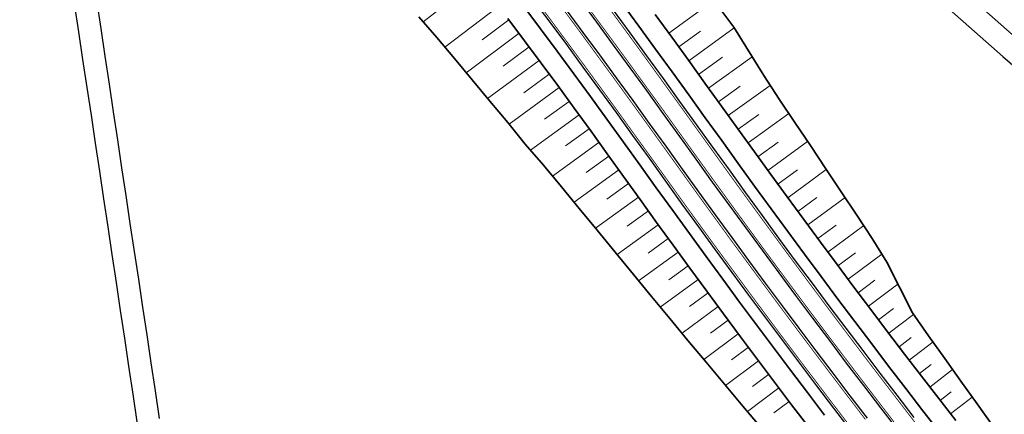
# Model space of a CAD drawing. Header units: metres. Extents: x 154839 to 161660, y 370737 to 378039.
# Tile 116 of 121: x 155681 to 155856, y 376960 to 377030. Entities that reach past the tile are written whole.
import ezdxf

# ---------------------------------------------------------------- set-up
doc = ezdxf.new("R2010")
doc.units = ezdxf.units.M
doc.linetypes.add('VW-3-3_STREEP', pattern=[6, 3, -3])
for name, color, linetype, lineweight in [('B-WE-GW-TALUDARCERING_KORT-G', 100, 'Continuous', 18), ('B-WE-GW-TALUDARCERING_LANG-G', 100, 'Continuous', 18), ('N-WE-GW-GRONDWERK_BERM-G', 100, 'Continuous', 35), ('N-WE-VH-VERHARDING_HALFVERHARDING_BERM-G', 252, 'Continuous', 35), ('N-WE-VH-VERHARDING_KANTVERHARDING-G', 210, 'Continuous', 30), ('N-WE-VW-MARKERING_LANGS_STREEP_33_015-G', 7, 'VW-3-3_STREEP', 35), ('N-WE-VW-MARKERING_LANGS_STREEP_DOORGETROKKEN_015-G', 7, 'Continuous', 35)]:
    doc.layers.add(name, color=color, linetype=linetype, lineweight=lineweight)

msp = doc.modelspace()

# ---------------------------------------------------------------- linework, layer by layer
at = {"layer": 'B-WE-GW-TALUDARCERING_KORT-G'}
for p, q in [((155767.69, 377030.01), (155762.95, 377026.45)), ((155797.85, 377025.18), (155801.7, 377027.98)), ((155771.28, 377025.21), (155766.65, 377021.77)), ((155801.37, 377020.32), (155805.61, 377023.38)), ((155774.85, 377020.38), (155770.34, 377017.07)), ((155804.88, 377015.46), (155808.75, 377018.24)), ((155778.39, 377015.54), (155774.01, 377012.35)), ((155808.39, 377010.59), (155812.04, 377013.22)), ((155781.92, 377010.69), (155777.71, 377007.64)), ((155811.9, 377005.72), (155815.48, 377008.31)), ((155785.44, 377005.83), (155781.39, 377002.91)), ((155815.42, 377000.87), (155818.9, 377003.4)), ((155788.95, 377000.96), (155785.05, 376998.16)), ((155818.97, 376996.02), (155822.33, 376998.49)), ((155792.45, 376996.09), (155788.71, 376993.4)), ((155822.53, 376991.19), (155825.78, 376993.6)), ((155795.97, 376991.23), (155792.39, 376988.63)), ((155826.1, 376986.38), (155829.2, 376988.68)), ((155799.5, 376986.38), (155796.07, 376983.87)), ((155829.7, 376981.57), (155832.66, 376983.8)), ((155803.05, 376981.54), (155799.77, 376979.13)), ((155833.31, 376976.78), (155835.98, 376978.8)), ((155806.62, 376976.72), (155803.48, 376974.39)), ((155836.94, 376972), (155839.1, 376973.65)), ((155810.2, 376971.91), (155807.21, 376969.67)), ((155840.58, 376967.24), (155842.65, 376968.83)), ((155813.8, 376967.11), (155810.95, 376964.96)), ((155844.25, 376962.48), (155846.21, 376964.01)), ((155817.42, 376962.32), (155814.7, 376960.26))]:
    msp.add_line(p, q, dxfattribs=at)
at = {"layer": 'B-WE-GW-TALUDARCERING_LANG-G'}
for p, q in [((155762.24, 377037.18), (155752.47, 377029.67)), ((155796.08, 377027.61), (155804.08, 377033.44)), ((155765.88, 377032.41), (155756.32, 377025.16)), ((155799.61, 377022.75), (155807.69, 377028.6)), ((155769.49, 377027.61), (155760.12, 377020.61)), ((155803.13, 377017.89), (155810.85, 377023.46)), ((155773.07, 377022.8), (155763.92, 377016.04)), ((155776.62, 377017.97), (155767.75, 377011.47)), ((155806.64, 377013.02), (155814.06, 377018.37)), ((155780.16, 377013.12), (155771.55, 377006.85)), ((155810.14, 377008.15), (155817.38, 377013.37)), ((155783.68, 377008.26), (155775.43, 377002.29)), ((155813.66, 377003.29), (155820.71, 377008.42)), ((155787.2, 377003.4), (155779.26, 376997.67)), ((155817.19, 376998.44), (155824.02, 377003.44)), ((155790.7, 376998.53), (155783.07, 376993.03)), ((155820.74, 376993.61), (155827.35, 376998.48)), ((155794.21, 376993.66), (155786.89, 376988.37)), ((155824.31, 376988.79), (155830.67, 376993.5)), ((155797.73, 376988.81), (155790.72, 376983.7)), ((155827.9, 376983.97), (155833.87, 376988.44)), ((155801.28, 376983.96), (155794.57, 376979.04)), ((155831.5, 376979.18), (155836.74, 376983.12)), ((155804.83, 376979.13), (155798.42, 376974.39)), ((155835.12, 376974.39), (155839.53, 376977.74)), ((155808.41, 376974.31), (155802.28, 376969.75)), ((155838.76, 376969.62), (155842.99, 376972.85)), ((155812, 376969.5), (155806.15, 376965.12)), ((155842.41, 376964.86), (155846.45, 376967.97)), ((155815.61, 376964.71), (155810.03, 376960.5)), ((155846.08, 376960.11), (155849.92, 376963.09))]:
    msp.add_line(p, q, dxfattribs=at)
at = {"layer": 'N-WE-GW-GRONDWERK_BERM-G', "elevation": 0, "flags": 128}
for points in [[(155801.59, 377036.8), (155807.61, 377028.68), (155812.93, 377020.12), (155815.65, 377015.9), (155818.45, 377011.8), (155821.2, 377007.69), (155823.94, 377003.57), (155826.69, 376999.46), (155829.46, 376995.36), (155832.16, 376991.2), (155834.78, 376986.98), (155839.33, 376978.02), (155842.19, 376973.97), (155845.07, 376969.93), (155847.93, 376965.89), (155850.8, 376961.85), (155853.7, 376957.82)], [(155751.72, 377030.54), (155754.9, 377026.86), (155758.03, 377023.12), (155761.17, 377019.36), (155764.3, 377015.58), (155767.48, 377011.8), (155770.59, 377007.96), (155773.83, 377004.2), (155777.02, 377000.38), (155780.19, 376996.54), (155783.36, 376992.67), (155786.56, 376988.76), (155789.78, 376984.85), (155793, 376980.94), (155796.23, 376977.03), (155799.46, 376973.14), (155802.7, 376969.25), (155805.95, 376965.37), (155809.2, 376961.49), (155812.46, 376957.62)], [(155767.51, 377030.25), (155770.48, 377026.29), (155773.43, 377022.31), (155776.37, 377018.32), (155779.3, 377014.31), (155782.22, 377010.28), (155785.14, 377006.25), (155788.06, 377002.2), (155790.98, 376998.15), (155793.91, 376994.07), (155796.86, 376990), (155799.83, 376985.93), (155802.81, 376981.88), (155805.79, 376977.83), (155808.79, 376973.79), (155811.81, 376969.76), (155814.83, 376965.74), (155817.87, 376961.73), (155820.91, 376957.72)], [(155793.63, 377030.97), (155796.6, 377026.91), (155799.55, 377022.84), (155802.49, 377018.77), (155805.42, 377014.71), (155808.35, 377010.65), (155811.26, 377006.61), (155814.17, 377002.58), (155817.1, 376998.57), (155820.04, 376994.56), (155822.99, 376990.57), (155825.95, 376986.58), (155828.93, 376982.6), (155831.91, 376978.63), (155834.91, 376974.66), (155837.92, 376970.71), (155840.94, 376966.77), (155843.98, 376962.83), (155847.02, 376958.9)]]:
    msp.add_lwpolyline(points, dxfattribs=at)
at = {"layer": 'N-WE-VH-VERHARDING_HALFVERHARDING_BERM-G', "elevation": 0, "flags": 128}
for points in [[(155770.35, 377032.39), (155773.32, 377028.41), (155776.28, 377024.42), (155779.23, 377020.42), (155782.17, 377016.4), (155785.1, 377012.37), (155788.02, 377008.32), (155790.94, 377004.28), (155793.86, 377000.22), (155796.79, 376996.15), (155799.74, 376992.09), (155802.69, 376988.03), (155805.66, 376983.98), (155808.65, 376979.94), (155811.64, 376975.91), (155814.65, 376971.89), (155817.66, 376967.88), (155820.69, 376963.87), (155823.74, 376959.88)], [(155787.79, 377032.92), (155790.76, 377028.87), (155793.73, 377024.82), (155796.68, 377020.76), (155799.61, 377016.7), (155802.54, 377012.63), (155805.47, 377008.57), (155808.38, 377004.53), (155811.3, 377000.5), (155814.24, 376996.47), (155817.18, 376992.46), (155820.14, 376988.45), (155823.11, 376984.46), (155826.09, 376980.47), (155829.08, 376976.49), (155832.09, 376972.52), (155835.1, 376968.56), (155838.13, 376964.6), (155841.17, 376960.66), (155844.22, 376956.73)]]:
    msp.add_lwpolyline(points, dxfattribs=at)
at = {"layer": 'N-WE-VH-VERHARDING_KANTVERHARDING-G', "elevation": 0, "flags": 128}
for points in [[(155727.35, 377107.64), (155733.74, 377113.93, -0.393758), (155758.14, 377114.59), (155858.01, 377026.48, 0.138344), (155953.23, 376981.44), (155974.31, 376978.14, 0.377344), (155977.65, 376980.27), (155974.72, 376970.62)], [(155730.15, 377104.78), (155736.55, 377111.08, -0.393758), (155755.5, 377111.6), (155855.37, 377023.47, 0.13839), (155952.59, 376977.49), (155972.3, 376974.41, -0.451091), (155974.72, 376970.62)]]:
    msp.add_lwpolyline(points, format="xyb", dxfattribs=at)
for points in [[(155705.68, 376959.26), (155704.94, 376964.21), (155704.2, 376969.15), (155703.46, 376974.09), (155702.72, 376979.04), (155701.98, 376983.98), (155701.24, 376988.93), (155700.49, 376993.87), (155699.75, 376998.82), (155699.01, 377003.76), (155698.27, 377008.71), (155697.53, 377013.65), (155696.79, 377018.6), (155696.05, 377023.54), (155695.31, 377028.49), (155694.57, 377033.43)], [(155771.94, 377033.59), (155774.93, 377029.61), (155777.89, 377025.61), (155780.84, 377021.6), (155783.78, 377017.57), (155786.72, 377013.54), (155789.64, 377009.49), (155792.56, 377005.44), (155795.48, 377001.39), (155798.41, 376997.32), (155801.35, 376993.26), (155804.31, 376989.21), (155807.28, 376985.17), (155810.25, 376981.13), (155813.24, 376977.11), (155816.25, 376973.09), (155819.26, 376969.08), (155822.29, 376965.08), (155825.33, 376961.09), (155828.37, 376957.11)], [(155780.26, 377033.58), (155783.24, 377029.56), (155786.21, 377025.53), (155789.16, 377021.49), (155792.1, 377017.44), (155795.03, 377013.39), (155797.96, 377009.33), (155800.88, 377005.27), (155803.8, 377001.22), (155806.73, 376997.17), (155809.68, 376993.14), (155812.63, 376989.11), (155815.6, 376985.09), (155818.58, 376981.08), (155821.57, 376977.08), (155824.57, 376973.09), (155827.58, 376969.1), (155830.61, 376965.13), (155833.65, 376961.16), (155836.7, 376957.2)], [(155701.73, 376958.67), (155700.98, 376963.61), (155700.24, 376968.56), (155699.5, 376973.5), (155698.76, 376978.45), (155698.02, 376983.39), (155697.28, 376988.34), (155696.54, 376993.28), (155695.8, 376998.23), (155695.06, 377003.17), (155694.32, 377008.12), (155693.58, 377013.06), (155692.83, 377018.01), (155692.09, 377022.95), (155691.35, 377027.89), (155690.61, 377032.84)], [(155777.85, 377031.79), (155780.83, 377027.78), (155783.79, 377023.76), (155786.73, 377019.72), (155789.67, 377015.68), (155792.6, 377011.63), (155795.52, 377007.58), (155798.44, 377003.52), (155801.37, 376999.46), (155804.31, 376995.41), (155807.25, 376991.37), (155810.21, 376987.33), (155813.19, 376983.3), (155816.17, 376979.29), (155819.17, 376975.28), (155822.18, 376971.28), (155825.19, 376967.29), (155828.23, 376963.31), (155831.27, 376959.33)], [(155786.18, 377031.73), (155789.15, 377027.69), (155792.11, 377023.64), (155795.06, 377019.58), (155797.99, 377015.52), (155800.92, 377011.46), (155803.84, 377007.4), (155806.76, 377003.36), (155809.68, 376999.32), (155812.62, 376995.29), (155815.57, 376991.27), (155818.53, 376987.26), (155821.5, 376983.26), (155824.49, 376979.27), (155827.48, 376975.28), (155830.49, 376971.31), (155833.51, 376967.34), (155836.54, 376963.39), (155839.59, 376959.44)]]:
    msp.add_lwpolyline(points, dxfattribs=at)
at = {"layer": 'N-WE-VW-MARKERING_LANGS_STREEP_33_015-G', "const_width": 0.15, "elevation": 0, "flags": 128}
for points in [[(155118.21, 377638.59), (155120.88, 377635.72), (155124.29, 377632.05), (155127.69, 377628.36), (155131.08, 377624.67), (155134.45, 377620.98), (155137.83, 377617.29), (155141.2, 377613.61), (155144.58, 377609.92), (155147.95, 377606.23), (155151.33, 377602.54), (155154.7, 377598.85), (155158.08, 377595.16), (155161.45, 377591.47), (155164.83, 377587.78), (155168.2, 377584.1), (155171.58, 377580.41), (155174.96, 377576.72), (155178.33, 377573.03), (155181.71, 377569.34), (155185.08, 377565.65), (155188.46, 377561.96), (155191.83, 377558.27), (155195.21, 377554.58), (155198.58, 377550.9), (155201.96, 377547.21), (155205.33, 377543.52), (155208.71, 377539.83), (155212.08, 377536.14), (155215.46, 377532.45), (155218.84, 377528.76), (155222.21, 377525.07), (155228.96, 377517.7), (155235.71, 377510.32), (155242.46, 377502.94), (155249.21, 377495.56), (155255.96, 377488.19), (155262.71, 377480.81), (155266.09, 377477.12), (155269.47, 377473.43), (155272.84, 377469.74), (155276.22, 377466.05), (155279.59, 377462.37), (155282.97, 377458.68), (155286.34, 377454.99), (155289.72, 377451.3), (155293.09, 377447.61), (155296.47, 377443.92), (155299.84, 377440.23), (155303.22, 377436.54), (155306.59, 377432.86), (155309.97, 377429.17), (155313.34, 377425.48), (155316.72, 377421.79), (155320.1, 377418.1), (155323.47, 377414.41), (155326.85, 377410.72), (155330.22, 377407.03), (155333.6, 377403.35), (155336.97, 377399.66), (155340.35, 377395.97), (155343.72, 377392.28), (155347.1, 377388.59), (155350.47, 377384.9), (155353.85, 377381.22), (155357.23, 377377.54), (155360.61, 377373.88), (155364, 377370.22), (155367.4, 377366.58), (155370.81, 377362.95), (155374.23, 377359.33), (155377.67, 377355.74), (155381.13, 377352.17), (155384.61, 377348.62), (155388.12, 377345.1), (155391.64, 377341.61), (155395.19, 377338.15), (155398.77, 377334.72), (155402.38, 377331.32), (155406.02, 377327.94), (155409.69, 377324.6), (155413.38, 377321.29), (155417.1, 377318.01), (155420.85, 377314.76), (155424.63, 377311.55), (155428.43, 377308.36), (155432.26, 377305.21), (155436.11, 377302.08), (155439.99, 377298.99), (155443.9, 377295.94), (155447.83, 377292.91), (155451.78, 377289.92), (155455.76, 377286.96), (155459.77, 377284.04), (155463.8, 377281.14), (155467.85, 377278.28), (155471.93, 377275.46), (155476.03, 377272.67), (155480.16, 377269.91), (155484.3, 377267.19), (155488.47, 377264.51), (155492.66, 377261.85), (155496.88, 377259.24), (155501.11, 377256.65), (155505.37, 377254.1), (155509.65, 377251.57), (155513.95, 377249.07), (155518.26, 377246.6), (155522.6, 377244.15), (155526.93, 377241.7), (155531.29, 377239.28), (155535.65, 377236.87), (155539.4, 377234.81), (155540.03, 377234.47), (155544.41, 377232.07), (155548.79, 377229.68), (155553.18, 377227.29), (155557.58, 377224.9), (155561.97, 377222.51), (155566.37, 377220.11), (155570.76, 377217.7), (155575.15, 377215.28), (155579.53, 377212.84), (155583.91, 377210.39), (155588.28, 377207.91), (155592.64, 377205.42), (155596.99, 377202.89), (155601.33, 377200.34), (155605.65, 377197.76), (155609.95, 377195.14), (155614.24, 377192.49), (155618.5, 377189.8), (155622.74, 377187.08), (155626.96, 377184.32), (155631.15, 377181.53), (155635.33, 377178.7), (155639.47, 377175.84), (155643.6, 377172.94), (155647.7, 377170.01), (155651.77, 377167.04), (155655.82, 377164.04), (155659.85, 377161.01), (155663.84, 377157.94), (155667.82, 377154.84), (155671.77, 377151.71), (155675.69, 377148.54), (155679.58, 377145.34), (155683.45, 377142.11), (155687.29, 377138.85), (155691.1, 377135.56), (155694.89, 377132.23), (155698.65, 377128.87), (155702.38, 377125.48), (155706.08, 377122.06), (155709.75, 377118.61), (155713.4, 377115.13), (155717.01, 377111.62), (155720.6, 377108.08), (155724.16, 377104.51), (155727.68, 377100.91), (155731.18, 377097.28), (155734.64, 377093.62), (155738.08, 377089.93), (155741.01, 377086.73), (155741.48, 377086.21), (155744.86, 377082.47), (155748.2, 377078.7), (155751.51, 377074.9), (155754.79, 377071.07), (155758.03, 377067.21), (155761.25, 377063.33), (155764.43, 377059.42), (155767.58, 377055.49), (155770.69, 377051.53), (155773.78, 377047.56), (155776.84, 377043.57), (155779.87, 377039.56), (155782.88, 377035.54), (155785.88, 377031.51), (155788.85, 377027.47), (155791.81, 377023.42), (155794.75, 377019.36), (155797.69, 377015.3), (155800.61, 377011.24), (155803.54, 377007.18), (155806.45, 377003.14), (155809.38, 376999.1), (155812.32, 376995.07), (155815.27, 376991.05), (155818.23, 376987.04), (155821.2, 376983.04), (155824.19, 376979.04), (155827.18, 376975.06), (155830.19, 376971.08), (155833.21, 376967.12), (155836.25, 376963.16), (155839.29, 376959.21), (155842.34, 376955.27), (155845.41, 376951.34), (155848.49, 376947.41), (155851.58, 376943.5), (155854.68, 376939.6), (155857.79, 376935.7), (155860.92, 376931.82), (155864.05, 376927.94), (155867.2, 376924.07), (155870.36, 376920.21), (155873.53, 376916.36), (155876.71, 376912.52), (155879.9, 376908.69), (155883.1, 376904.87), (155886.32, 376901.06), (155889.54, 376897.26), (155892.78, 376893.47), (155896.03, 376889.69), (155899.29, 376885.91), (155902.56, 376882.15), (155905.84, 376878.4), (155909.13, 376874.65), (155912.44, 376870.92), (155915.75, 376867.19), (155919.08, 376863.48), (155922.41, 376859.77), (155925.76, 376856.08), (155929.12, 376852.39), (155932.49, 376848.72), (155935.86, 376845.05), (155939.26, 376841.4), (155942.66, 376837.75), (155946.07, 376834.12), (155949.49, 376830.49), (155952.93, 376826.87), (155956.37, 376823.26), (155959.83, 376819.67), (155963.29, 376816.08), (155966.77, 376812.51), (155970.25, 376808.94), (155973.75, 376805.39), (155977.25, 376801.84), (155980.77, 376798.32), (155984.3, 376794.79), (155987.84, 376791.28), (155991.38, 376787.77), (155994.95, 376784.28), (155998.51, 376780.8), (156002.09, 376777.33), (156005.68, 376773.86), (156009.28, 376770.42), (156012.89, 376766.98), (156016.51, 376763.55), (156020.14, 376760.13), (156023.78, 376756.73), (156027.43, 376753.32), (156031.09, 376749.94), (156034.76, 376746.56), (156038.44, 376743.2), (156042.13, 376739.84), (156045.83, 376736.51), (156049.53, 376733.17), (156053.26, 376729.85), (156056.98, 376726.54), (156060.72, 376723.24), (156064.47, 376719.95), (156068.23, 376716.68), (156071.99, 376713.41), (156075.77, 376710.16), (156079.56, 376706.91), (156083.36, 376703.68), (156087.16, 376700.45), (156090.98, 376697.25), (156094.8, 376694.05), (156098.64, 376690.86), (156102.47, 376687.68), (156106.33, 376684.52), (156110.19, 376681.36), (156114.06, 376678.23), (156117.94, 376675.09), (156121.83, 376671.98), (156125.73, 376668.86), (156129.64, 376665.77), (156133.55, 376662.68), (156137.48, 376659.61), (156141.41, 376656.54), (156145.36, 376653.5), (156149.31, 376650.45), (156153.28, 376647.43), (156157.24, 376644.41), (156161.23, 376641.41), (156165.21, 376638.42), (156169.21, 376635.44), (156173.21, 376632.47), (156177.23, 376629.52), (156181.25, 376626.57), (156185.29, 376623.64), (156189.32, 376620.71), (156193.38, 376617.81), (156197.43, 376614.9), (156201.5, 376612.02), (156205.58, 376609.14), (156209.66, 376606.25), (156213.75, 376603.36), (156217.83, 376600.46), (156221.92, 376597.56), (156225.99, 376594.63), (156230.06, 376591.69), (156234.12, 376588.74), (156238.17, 376585.76), (156242.2, 376582.76), (156246.22, 376579.73), (156250.22, 376576.68), (156254.2, 376573.59), (156258.15, 376570.48), (156262.09, 376567.33), (156265.99, 376564.14), (156269.87, 376560.93), (156273.73, 376557.68), (156273.73, 376557.68), (156277.55, 376554.4), (156281.35, 376551.09), (156285.12, 376547.74), (156288.87, 376544.37), (156292.58, 376540.96), (156296.27, 376537.52), (156299.92, 376534.06), (156303.55, 376530.56), (156307.15, 376527.03), (156310.72, 376523.47), (156314.26, 376519.89), (156317.77, 376516.27), (156321.25, 376512.62), (156324.7, 376508.95), (156328.12, 376505.24), (156331.5, 376501.51), (156334.86, 376497.75), (156338.19, 376493.97), (156341.48, 376490.15), (156344.74, 376486.31), (156347.97, 376482.44), (156351.16, 376478.54), (156354.33, 376474.62), (156357.46, 376470.67), (156360.56, 376466.69), (156362.84, 376463.72)], [(155110.29, 377633.09), (155110.49, 377632.87), (155113.89, 377629.22), (155117.28, 377625.57), (155120.66, 377621.9), (155124.03, 377618.22), (155127.41, 377614.54), (155130.78, 377610.85), (155134.16, 377607.16), (155137.53, 377603.47), (155140.91, 377599.78), (155144.28, 377596.09), (155147.66, 377592.4), (155151.03, 377588.71), (155154.41, 377585.03), (155157.78, 377581.34), (155161.16, 377577.65), (155164.53, 377573.96), (155167.91, 377570.27), (155171.29, 377566.58), (155174.66, 377562.89), (155178.04, 377559.2), (155181.41, 377555.52), (155184.79, 377551.83), (155188.16, 377548.14), (155191.54, 377544.45), (155194.91, 377540.76), (155198.29, 377537.07), (155201.66, 377533.38), (155205.04, 377529.69), (155208.41, 377526.01), (155211.79, 377522.32), (155215.16, 377518.63), (155221.92, 377511.25), (155228.67, 377503.87), (155235.42, 377496.5), (155242.17, 377489.12), (155248.92, 377481.74), (155255.67, 377474.36), (155259.04, 377470.67), (155262.42, 377466.99), (155265.8, 377463.3), (155269.17, 377459.61), (155272.55, 377455.92), (155275.92, 377452.23), (155279.3, 377448.54), (155282.67, 377444.85), (155286.05, 377441.16), (155289.42, 377437.47), (155292.8, 377433.79), (155296.17, 377430.1), (155299.55, 377426.41), (155302.92, 377422.72), (155306.3, 377419.03), (155309.67, 377415.34), (155313.05, 377411.65), (155316.43, 377407.96), (155319.8, 377404.28), (155323.18, 377400.59), (155326.55, 377396.9), (155329.93, 377393.21), (155333.3, 377389.52), (155336.68, 377385.83), (155340.05, 377382.14), (155343.43, 377378.45), (155346.81, 377374.76), (155350.2, 377371.08), (155353.6, 377367.39), (155357, 377363.72), (155360.43, 377360.05), (155363.86, 377356.39), (155367.32, 377352.75), (155370.8, 377349.12), (155374.29, 377345.51), (155377.82, 377341.91), (155381.37, 377338.34), (155384.95, 377334.8), (155388.56, 377331.28), (155392.2, 377327.8), (155395.86, 377324.34), (155399.56, 377320.91), (155403.28, 377317.52), (155407.04, 377314.15), (155410.82, 377310.82), (155414.63, 377307.52), (155418.46, 377304.25), (155422.32, 377301.01), (155426.21, 377297.81), (155430.13, 377294.64), (155434.07, 377291.5), (155438.04, 377288.39), (155442.04, 377285.32), (155446.06, 377282.28), (155450.1, 377279.27), (155454.17, 377276.3), (155458.26, 377273.36), (155462.38, 377270.46), (155466.53, 377267.59), (155470.69, 377264.75), (155474.88, 377261.95), (155479.1, 377259.19), (155483.33, 377256.46), (155487.59, 377253.76), (155491.87, 377251.1), (155496.17, 377248.48), (155500.49, 377245.89), (155504.82, 377243.33), (155509.17, 377240.8), (155513.53, 377238.3), (155517.9, 377235.83), (155522.28, 377233.37), (155526.66, 377230.93), (155531.05, 377228.5), (155534.81, 377226.44), (155535.44, 377226.09), (155539.83, 377223.69), (155544.23, 377221.29), (155548.62, 377218.9), (155553.01, 377216.52), (155557.4, 377214.13), (155561.78, 377211.73), (155566.16, 377209.33), (155570.52, 377206.92), (155574.88, 377204.5), (155579.23, 377202.07), (155583.56, 377199.62), (155587.87, 377197.14), (155592.17, 377194.65), (155596.46, 377192.13), (155600.72, 377189.58), (155604.96, 377187), (155609.18, 377184.39), (155613.37, 377181.75), (155617.55, 377179.07), (155621.7, 377176.35), (155625.83, 377173.6), (155629.93, 377170.82), (155634.02, 377168), (155638.07, 377165.15), (155642.11, 377162.26), (155646.12, 377159.34), (155650.1, 377156.39), (155654.07, 377153.41), (155658, 377150.39), (155661.91, 377147.34), (155665.8, 377144.25), (155669.66, 377141.14), (155673.49, 377137.99), (155677.3, 377134.81), (155681.08, 377131.6), (155684.83, 377128.36), (155688.56, 377125.08), (155692.26, 377121.78), (155695.93, 377118.44), (155699.57, 377115.08), (155703.19, 377111.68), (155706.77, 377108.25), (155710.33, 377104.8), (155713.86, 377101.31), (155717.36, 377097.8), (155720.83, 377094.25), (155724.27, 377090.68), (155727.68, 377087.08), (155731.06, 377083.45), (155733.94, 377080.3), (155734.41, 377079.79), (155737.73, 377076.11), (155741.02, 377072.39), (155744.28, 377068.65), (155747.51, 377064.89), (155750.7, 377061.09), (155753.87, 377057.27), (155757, 377053.42), (155760.1, 377049.55), (155763.17, 377045.65), (155766.22, 377041.73), (155769.24, 377037.78), (155772.24, 377033.82), (155775.23, 377029.83), (155778.19, 377025.83), (155781.15, 377021.82), (155784.09, 377017.79), (155787.02, 377013.76), (155789.94, 377009.71), (155792.87, 377005.66), (155795.79, 377001.61), (155798.71, 376997.54), (155801.66, 376993.48), (155804.61, 376989.43), (155807.58, 376985.39), (155810.56, 376981.36), (155813.55, 376977.33), (155816.55, 376973.31), (155819.56, 376969.31), (155822.59, 376965.31), (155825.62, 376961.32), (155828.67, 376957.34), (155831.73, 376953.37), (155834.81, 376949.4), (155837.89, 376945.45), (155840.98, 376941.51), (155844.09, 376937.57), (155847.21, 376933.65), (155850.34, 376929.73), (155853.48, 376925.82), (155856.64, 376921.92), (155859.8, 376918.03), (155862.98, 376914.15), (155866.16, 376910.28), (155869.36, 376906.42), (155872.57, 376902.57), (155875.79, 376898.73), (155879.03, 376894.89), (155882.27, 376891.07), (155885.53, 376887.26), (155888.79, 376883.45), (155892.07, 376879.66), (155895.36, 376875.87), (155898.66, 376872.1), (155901.97, 376868.33), (155905.29, 376864.58), (155908.62, 376860.83), (155911.97, 376857.1), (155915.32, 376853.37), (155918.7, 376849.66), (155922.07, 376845.95), (155925.46, 376842.26), (155928.85, 376838.56), (155932.27, 376834.89), (155935.68, 376831.22), (155939.12, 376827.57), (155942.56, 376823.92), (155946.01, 376820.29), (155949.47, 376816.66), (155952.95, 376813.05), (155956.43, 376809.44), (155959.93, 376805.85), (155963.43, 376802.26), (155966.95, 376798.69), (155970.47, 376795.12), (155974.02, 376791.57), (155977.56, 376788.02), (155981.12, 376784.49), (155984.68, 376780.96), (155988.27, 376777.46), (155991.85, 376773.95), (155995.46, 376770.47), (155999.06, 376766.98), (156002.68, 376763.52), (156006.31, 376760.05), (156009.95, 376756.61), (156013.6, 376753.17), (156017.27, 376749.74), (156020.93, 376746.32), (156024.62, 376742.92), (156028.3, 376739.52), (156032.01, 376736.15), (156035.71, 376732.77), (156039.44, 376729.41), (156043.16, 376726.06), (156046.91, 376722.72), (156050.65, 376719.39), (156054.42, 376716.07), (156058.18, 376712.76), (156061.96, 376709.47), (156065.75, 376706.18), (156069.55, 376702.91), (156073.35, 376699.65), (156077.18, 376696.4), (156081, 376693.16), (156084.84, 376689.93), (156088.68, 376686.71), (156092.54, 376683.51), (156096.4, 376680.31), (156100.28, 376677.13), (156104.16, 376673.96), (156108.06, 376670.8), (156111.95, 376667.65), (156115.87, 376664.52), (156119.79, 376661.39), (156123.72, 376658.28), (156127.65, 376655.17), (156131.61, 376652.08), (156135.56, 376649), (156139.53, 376645.94), (156143.5, 376642.88), (156147.49, 376639.84), (156151.48, 376636.8), (156155.48, 376633.78), (156159.49, 376630.77), (156163.51, 376627.78), (156167.54, 376624.79), (156171.58, 376621.82), (156175.62, 376618.85), (156179.68, 376615.91), (156183.74, 376612.96), (156187.82, 376610.04), (156191.89, 376607.12), (156195.99, 376604.23), (156200.07, 376601.34), (156204.15, 376598.45), (156208.23, 376595.57), (156212.3, 376592.68), (156216.36, 376589.79), (156220.41, 376586.87), (156224.45, 376583.96), (156228.48, 376581.03), (156232.49, 376578.08), (156236.48, 376575.11), (156240.45, 376572.12), (156244.39, 376569.11), (156248.32, 376566.07), (156252.21, 376563), (156256.09, 376559.9), (156259.93, 376556.76), (156263.75, 376553.6), (156267.54, 376550.4), (156267.54, 376550.4), (156271.31, 376547.17), (156275.05, 376543.91), (156278.76, 376540.62), (156282.44, 376537.3), (156286.1, 376533.95), (156289.73, 376530.57), (156293.32, 376527.15), (156296.9, 376523.71), (156300.44, 376520.24), (156303.95, 376516.74), (156307.44, 376513.21), (156310.89, 376509.65), (156314.31, 376506.06), (156317.71, 376502.44), (156321.07, 376498.8), (156324.41, 376495.12), (156327.71, 376491.42), (156330.98, 376487.7), (156334.22, 376483.94), (156337.43, 376480.16), (156340.61, 376476.35), (156343.76, 376472.51), (156346.87, 376468.65), (156349.95, 376464.77), (156353, 376460.85), (156355.6, 376457.46)]]:
    msp.add_lwpolyline(points, dxfattribs=at)
at = {"layer": 'N-WE-VW-MARKERING_LANGS_STREEP_DOORGETROKKEN_015-G', "const_width": 0.15, "elevation": 0, "flags": 128}
for points in [[(155780.56, 377033.81), (155783.54, 377029.78), (155786.51, 377025.75), (155789.46, 377021.71), (155792.4, 377017.66), (155795.34, 377013.61), (155798.26, 377009.55), (155801.18, 377005.49), (155804.1, 377001.44), (155807.04, 376997.39), (155809.98, 376993.36), (155812.93, 376989.33), (155815.9, 376985.31), (155818.88, 376981.3), (155821.87, 376977.3), (155824.87, 376973.31), (155827.88, 376969.33), (155830.91, 376965.36), (155833.95, 376961.39), (155836.99, 376957.43)], [(155777.55, 377031.57), (155780.53, 377027.56), (155783.48, 377023.53), (155786.43, 377019.5), (155789.37, 377015.46), (155792.3, 377011.41), (155795.22, 377007.36), (155798.14, 377003.3), (155801.06, 376999.24), (155804, 376995.19), (155806.95, 376991.14), (155809.91, 376987.11), (155812.89, 376983.08), (155815.87, 376979.06), (155818.87, 376975.05), (155821.88, 376971.05), (155824.9, 376967.06), (155827.93, 376963.08), (155830.97, 376959.11)]]:
    msp.add_lwpolyline(points, dxfattribs=at)

doc.saveas('drawing.dxf')
